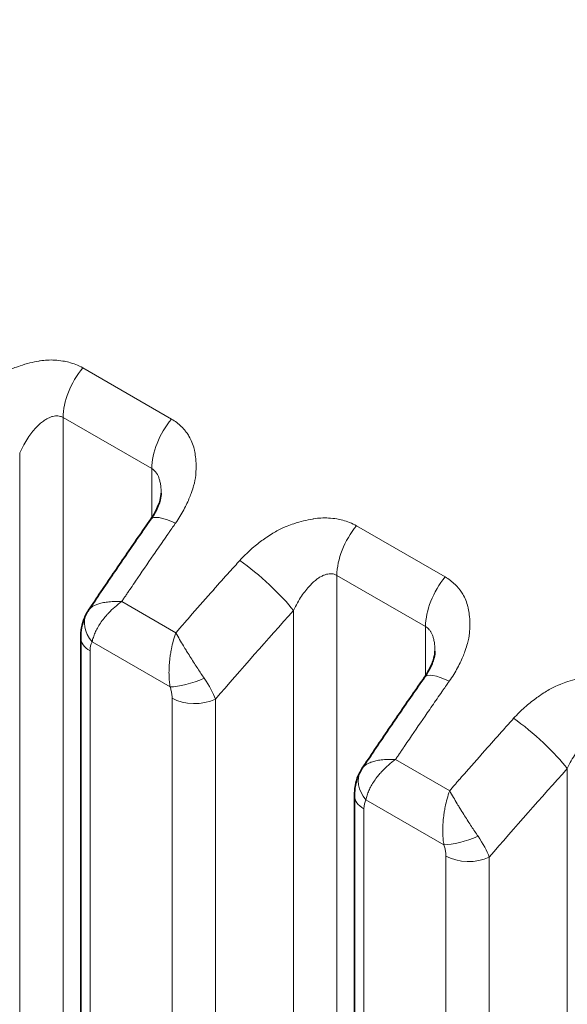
# Model space of a CAD drawing. Header units: millimetres. Extents: x 5 to 415, y 5 to 292.
# Tile 183 of 197: x 377.2 to 379.75, y 248.34 to 252.94. Entities that reach past the tile are written whole.
import ezdxf

# ---------------------------------------------------------------- set-up
doc = ezdxf.new("R2010")
doc.units = ezdxf.units.MM
doc.layers.add('Sichtbar (ISO)', color=7, linetype='Continuous', lineweight=35)
doc.layers.add('Sichtbar schmal (ISO)', color=7, linetype='Continuous', lineweight=18)

msp = doc.modelspace()

# ---------------------------------------------------------------- linework, layer by layer
at = {"layer": 'Sichtbar (ISO)'}
for p, q in [((377.8587908, 250.72812312), (377.8587908, 250.72812262)), ((377.51973489, 250.18113026), (377.51973194, 250.18112585)), ((377.48321598, 250.05272276), (377.48321598, 242.31299091)), ((379.13616173, 249.99063268), (379.13616173, 249.99063217)), ((378.79710581, 249.44363981), (378.79710287, 249.4436354)), ((378.76058691, 249.31523231), (378.76058691, 241.57565758))]:
    msp.add_line(p, q, dxfattribs=at)
for points, knots in [([(358.73955394, 269.27360182), (363.90608068, 266.29069609), (369.07263283, 263.30780493), (379.40573712, 257.3420226), (384.57228926, 254.35913143), (389.73884141, 251.37624027)], [-8.7679091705, -8.7679091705, -8.7679091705, -8.7679091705, -4.3839586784, -4.3839586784, -0.0000081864, -0.0000081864, -0.0000081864, -0.0000081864]), ([(377.81020767, 250.60628344), (377.82514961, 250.62769093), (377.83722678, 250.64990172), (377.84887884, 250.67887863), (377.8517199, 250.68741455), (377.85750304, 250.70899558), (377.8587908, 250.72072537), (377.8587908, 250.72812262)], [0, 0, 0, 0, 0.017002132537, 0.017002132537, 0.024501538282, 0.024501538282, 0.037731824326, 0.037731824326, 0.037731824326, 0.037731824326]), ([(377.51973445, 250.18112922), (377.53888259, 250.209763), (377.55807487, 250.23833996), (377.59654678, 250.29537882), (377.61582641, 250.3238407), (377.65447203, 250.38064794), (377.67383803, 250.4089933), (377.71265543, 250.46556605), (377.73210683, 250.49379344), (377.77109407, 250.55012881), (377.7906299, 250.5782368), (377.81020746, 250.60628437)], [5.71702409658, 5.71702409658, 5.71702409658, 5.71702409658, 5.724218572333, 5.724218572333, 5.731413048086, 5.731413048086, 5.738607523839, 5.738607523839, 5.745801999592, 5.745801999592, 5.752996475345, 5.752996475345, 5.752996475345, 5.752996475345]), ([(377.48321598, 250.05272303), (377.48321615, 250.08412776), (377.48859415, 250.11588159), (377.50392113, 250.15325833), (377.50787978, 250.16140438), (377.51237391, 250.16925482)], [0, 0, 0, 0, 0.019851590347, 0.019851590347, 0.025538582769, 0.025538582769, 0.025538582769, 0.025538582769]), ([(379.0875786, 249.86879299), (379.10252053, 249.89020048), (379.1145977, 249.91241128), (379.12624976, 249.94138818), (379.12909082, 249.9499241), (379.13487396, 249.97150513), (379.13616172, 249.98323492), (379.13616173, 249.99063217)], [0, 0, 0, 0, 0.01700213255, 0.01700213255, 0.024501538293, 0.024501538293, 0.037731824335, 0.037731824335, 0.037731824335, 0.037731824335]), ([(378.79710538, 249.44363877), (378.81625351, 249.47227255), (378.8354458, 249.50084952), (378.87391771, 249.55788837), (378.89319733, 249.58635025), (378.93184296, 249.6431575), (378.95120896, 249.67150285), (378.99002636, 249.7280756), (379.00947776, 249.75630299), (379.04846499, 249.81263837), (379.06800082, 249.84074635), (379.08757838, 249.86879392)], [5.717024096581, 5.717024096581, 5.717024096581, 5.717024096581, 5.724218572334, 5.724218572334, 5.731413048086, 5.731413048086, 5.738607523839, 5.738607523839, 5.745801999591, 5.745801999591, 5.752996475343, 5.752996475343, 5.752996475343, 5.752996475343]), ([(378.76058691, 249.31523259), (378.76058708, 249.34663732), (378.76596507, 249.37839114), (378.78129205, 249.41576788), (378.78525071, 249.42391393), (378.78974483, 249.43176437)], [0, 0, 0, 0, 0.019851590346, 0.019851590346, 0.025538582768, 0.025538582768, 0.025538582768, 0.025538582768])]:
    msp.add_open_spline(points, degree=3, knots=knots, dxfattribs=at)
for points in [[(377.51237498, 250.16925668), (377.51469313, 250.17330585), (377.51715044, 250.1772649), (377.51973123, 250.18112501)], [(378.7897459, 249.43176624), (378.79206405, 249.4358154), (378.79452136, 249.43977445), (378.79710215, 249.44363456)]]:
    msp.add_open_spline(points, degree=3, dxfattribs=at)
at = {"layer": 'Sichtbar schmal (ISO)'}
for p, q in [((377.90640408, 251.07426314), (377.49268061, 251.31312649)), ((377.40113259, 242.51483189), (377.40113328, 251.08143875)), ((377.40113328, 251.08143875), (377.81485682, 250.84257543)), ((377.19864905, 242.69004237), (377.19864786, 250.91684244)), ((377.81485682, 250.84257543), (377.81485683, 250.61310085)), ((379.18377501, 250.33677269), (378.77005154, 250.57563605)), ((378.67850429, 250.34394827), (379.09222774, 250.10508499)), ((378.67850452, 241.77754654), (378.67850429, 250.34394827)), ((377.92726127, 250.07576633), (377.67442676, 250.22173633)), ((378.47601998, 241.95271311), (378.47601878, 250.179352)), ((377.96579359, 250.12033592), (377.96135054, 250.11522053)), ((379.09222767, 249.87561041), (379.09222774, 250.10508499)), ((377.90025323, 249.82347253), (377.53648558, 250.0334938)), ((377.52714997, 242.25175366), (377.52714997, 249.99148551)), ((377.90958862, 249.77068446), (377.90958854, 242.03099066)), ((378.11207254, 249.76557989), (378.11207256, 242.02588635)), ((379.20463219, 249.33827588), (378.95179768, 249.48424588)), ((379.7533909, 241.21539878), (379.75338971, 249.44186155)), ((379.24316451, 249.38284548), (379.23872146, 249.37773008)), ((379.17762415, 249.08598208), (378.81385651, 249.29600336)), ((378.8045209, 241.51442033), (378.80452089, 249.25399507)), ((379.18695954, 249.03319401), (379.18695946, 241.29364617)), ((379.38944347, 249.02808945), (379.38944348, 241.28854186))]:
    msp.add_line(p, q, dxfattribs=at)
for centre, major_axis, ratio, start_param, end_param in [((377.57791004, 251.18350068), (-0.125, -0.21650635), 0.5773502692, 4.4300756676, 5.4977866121), ((377.99163351, 250.94463732), (0.125, 0.21650635), 0.5773502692, 1.288483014, 2.3561935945), ((378.01520666, 250.46319235), (-0.2049992, 0.14309202), 0.2476387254, 5.3298882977, 6.2831853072), ((382.74486852, 243.45956636), (6.46431643, 13.34343329), 0.5248289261, 1.2767174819, 1.2786485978), ((382.7448715, 243.45956491), (-6.46431651, -13.34343345), 0.5248289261, 4.4171940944, 4.4183101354), ((378.85528097, 250.44601023), (-0.125, -0.21650635), 0.5773502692, 4.4300756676, 5.4977865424), ((382.74486384, 243.45956862), (-6.46431631, -13.34343304), 0.5248289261, 4.4202412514, 4.4213502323), ((382.74477059, 243.4596138), (6.4643139, 13.34342807), 0.5248289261, 1.2881239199, 1.2984041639), ((378.22401377, 250.39327635), (-0.36015555, -0.40004323), 0.0233071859, 4.681546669, 4.8147227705), ((378.31532065, 250.28992096), (-0.18568232, 0.16739796), 0.1608181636, 3.8279418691, 5.3537520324), ((383.96866339, 242.75363447), (-8.40315477, -12.21286882), 0.6254768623, 4.5096789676, 4.5173166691), ((379.26900444, 250.20714688), (0.125, 0.21650635), 0.5773502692, 1.288483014, 2.3561935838), ((382.74475942, 243.45961921), (-6.46431361, -13.34342747), 0.5248289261, 4.4399968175, 4.4427128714), ((382.74467371, 243.45966073), (-6.46431137, -13.34342285), 0.5248289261, 4.4469572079, 4.4475171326), ((382.74472207, 243.45963731), (6.46431264, 13.34342546), 0.5248289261, 1.3028374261, 1.3040717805), ((383.96873943, 242.75358215), (-8.40315173, -12.2128644), 0.6254768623, 4.5173166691, 4.5275970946), ((377.64255159, 250.09473119), (-0.13017705, 0.07452473), 0.7739402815, 6.283177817, 7.4306181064), ((383.96874874, 242.75357574), (8.40315135, 12.21286386), 0.6254768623, 1.386004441, 1.3886956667), ((384.12211575, 242.64805044), (8.26158775, 12.00711998), 0.6254768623, 1.3631952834, 1.401417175), ((383.96878007, 242.75355418), (-8.40315009, -12.21286202), 0.6254768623, 4.5320148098, 4.5332712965), ((383.96877076, 242.75356059), (8.40315046, 12.21286257), 0.6254768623, 1.3892815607, 1.3899604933), ((377.63321598, 250.05272276), (-0.15, 0), 0.5773502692, 6.2831821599, 7.0685835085), ((383.96888677, 242.75348077), (-8.40314574, -12.21285571), 0.6254768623, 4.5347330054, 4.5355671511), ((377.60224236, 249.941709), (-0.04798779, 0.10858955), 0.5318970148, 0.3735762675, 0.877383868), ((379.29257758, 249.7257019), (-0.2049992, 0.14309202), 0.2476387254, 5.3298881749, 6.2831853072), ((378.00629195, 249.88478825), (-0.14179557, -0.04892863), 0.260628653, 0.640835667, 1.8639415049), ((377.94211301, 249.87049475), (-0.16834562, 0.19280061), 0.3459666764, 3.8711003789, 4.3845204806), ((384.02223945, 242.72207591), (6.46431644, 13.34343329), 0.5248289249, 1.2767232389, 1.278653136), ((384.02224243, 242.72207446), (-6.46431651, -13.34343344), 0.5248289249, 4.4171940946, 4.4183158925), ((384.02223477, 242.72207817), (-6.46431632, -13.34343304), 0.5248289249, 4.4202457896, 4.4213540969), ((378.01565455, 249.83192175), (-0.15, 0), 0.5773502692, 0.7853989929, 2.2689275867), ((384.02214149, 242.72212336), (6.46431391, 13.34342807), 0.5248289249, 1.2881239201, 1.2984041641), ((379.50137585, 249.65578358), (-0.36008334, -0.39996329), 0.0233025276, 4.6815262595, 4.8147290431), ((379.59269158, 249.55243052), (-0.18568232, 0.16739796), 0.1608181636, 3.8279418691, 5.3537520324), ((385.24603429, 242.01614404), (-8.40315477, -12.21286882), 0.6254768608, 4.5096789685, 4.5173166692), ((384.02213033, 242.72212877), (-6.46431362, -13.34342747), 0.5248289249, 4.4399968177, 4.4427128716), ((384.02209297, 242.72214687), (6.46431265, 13.34342546), 0.5248289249, 1.3028374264, 1.3040717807), ((385.24611033, 242.01609172), (-8.40315173, -12.2128644), 0.6254768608, 4.5173166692, 4.5275970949), ((384.02204461, 242.72217029), (-6.46431138, -13.34342285), 0.5248289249, 4.4469572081, 4.4475171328), ((378.91992252, 249.35724075), (-0.13017705, 0.07452473), 0.7739402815, 6.2831778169, 7.4306181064), ((385.24611965, 242.01608531), (8.40315136, 12.21286386), 0.6254768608, 1.3860044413, 1.3886956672), ((385.39948666, 241.91056), (8.26158776, 12.00711997), 0.6254768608, 1.3631952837, 1.4014171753), ((385.24615098, 242.01606375), (-8.40315009, -12.21286202), 0.6254768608, 4.5320148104, 4.5332712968), ((385.24614166, 242.01607016), (8.40315047, 12.21286256), 0.6254768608, 1.389281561, 1.3899604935), ((378.91058691, 249.31523231), (-0.15, 0), 0.5773502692, 6.2831821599, 7.0685835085), ((385.24625767, 242.01599034), (-8.40314575, -12.2128557), 0.6254768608, 4.5347330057, 4.5355671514), ((378.87961326, 249.20421857), (-0.04798776, 0.10858953), 0.5318970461, 0.3735763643, 0.8773840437), ((379.28366287, 249.1472978), (-0.14179557, -0.04892863), 0.2606286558, 0.6408356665, 1.863941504), ((379.21948394, 249.1330043), (-0.16834562, 0.19280061), 0.3459666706, 3.871100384, 4.3845204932), ((379.29302547, 249.0944313), (-0.15, 0), 0.5773502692, 0.7853989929, 2.2689275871)]:
    msp.add_ellipse(centre, major_axis=major_axis, ratio=ratio, start_param=start_param, end_param=end_param, dxfattribs=at)
for points, knots in [([(376.94843274, 251.15149355), (376.965041, 251.17019658), (376.98236, 251.1871861), (376.99938698, 251.20225472), (377.01737149, 251.21817073), (377.03502155, 251.23194545), (377.05121394, 251.24376717), (377.05933044, 251.24969286), (377.06708253, 251.2551343), (377.07433987, 251.26014205), (377.08434417, 251.26704527), (377.09345029, 251.27291082), (377.10212032, 251.27818259), (377.11913259, 251.28852681), (377.1344272, 251.29670731), (377.15234743, 251.30456812), (377.15764999, 251.30689412), (377.16318751, 251.30917837), (377.16907957, 251.31142582), (377.17886078, 251.31515675), (377.1895406, 251.31905511), (377.20075735, 251.32279849), (377.21519158, 251.32761564), (377.23051577, 251.33215873), (377.24584267, 251.33598816), (377.26000931, 251.3395277), (377.27417121, 251.34245685), (377.28759168, 251.34474278), (377.28984159, 251.34512601), (377.29207079, 251.34549192), (377.29427586, 251.3458413), (377.30549, 251.34761812), (377.31610691, 251.34873005), (377.32627695, 251.3493385), (377.33882666, 251.35008933), (377.3506977, 251.35007928), (377.36221379, 251.34946706), (377.37519147, 251.34877713), (377.38772618, 251.34732933), (377.40025311, 251.34509025), (377.40961198, 251.34341744), (377.41896546, 251.34141474), (377.42819013, 251.33900817), (377.43911406, 251.33615828), (377.44985692, 251.33274024), (377.46020656, 251.32869807), (377.47160838, 251.32424495), (377.48253082, 251.31903299), (377.49268061, 251.31312649)], [0, 0, 0, 0, 0.0773491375, 0.0773491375, 0.0773491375, 0.1590480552, 0.1590480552, 0.1590480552, 0.2, 0.2, 0.2, 0.2564524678, 0.2564524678, 0.2564524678, 0.3672231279, 0.3672231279, 0.3672231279, 0.4, 0.4, 0.4, 0.4544116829, 0.4544116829, 0.4544116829, 0.5244311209, 0.5244311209, 0.5244311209, 0.5891500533, 0.5891500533, 0.5891500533, 0.6, 0.6, 0.6, 0.6551786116, 0.6551786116, 0.6551786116, 0.723268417, 0.723268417, 0.723268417, 0.8, 0.8, 0.8, 0.8573261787, 0.8573261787, 0.8573261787, 0.925212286, 0.925212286, 0.925212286, 1, 1, 1, 1]), ([(377.19864824, 250.9168422), (377.20453481, 250.92950154), (377.21658921, 250.95313056), (377.23586126, 250.98479443), (377.25501682, 251.0114205), (377.27370744, 251.0333906), (377.29161418, 251.05104128), (377.30847294, 251.06474138), (377.32414643, 251.07494288), (377.33866905, 251.08214119), (377.35221485, 251.08677078), (377.36499771, 251.08910852), (377.37732216, 251.08925013), (377.38952989, 251.08699441), (377.3972857, 251.08366006), (377.40113328, 251.08143876)], [0.00000371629, 0.00000371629, 0.00000371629, 0.00000371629, 0.11501556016, 0.22023128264, 0.31702701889, 0.40631380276, 0.48850401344, 0.56383288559, 0.6328743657, 0.69672357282, 0.75695147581, 0.81530023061, 0.87314538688, 0.93356802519, 0.99999963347, 0.99999963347, 0.99999963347, 0.99999963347]), ([(377.90640408, 251.07426314), (377.91498494, 251.06942166), (377.92318993, 251.06400491), (377.93093184, 251.05810684), (377.93855411, 251.05229992), (377.9457274, 251.04602698), (377.95242013, 251.03940389), (377.95928207, 251.03261334), (377.96563889, 251.02545532), (377.97151257, 251.01806905), (377.97304485, 251.01614218), (377.97454439, 251.01419977), (377.97601235, 251.01224431), (377.98049022, 251.00627937), (377.98459313, 251.00016549), (377.98837304, 250.99384922), (377.99364157, 250.98504546), (377.99828961, 250.97584908), (378.00233737, 250.96604688), (378.00643031, 250.95613529), (378.00990959, 250.94560068), (378.01264103, 250.93418437), (378.01312912, 250.93214431), (378.01359287, 250.93007612), (378.01403101, 250.92797826), (378.01601762, 250.9184662), (378.01770441, 250.90839058), (378.01893831, 250.89809092), (378.02053884, 250.88473086), (378.02136347, 250.8709948), (378.02151706, 250.85774051), (378.02166553, 250.84492819), (378.02119883, 250.83257272), (378.02054224, 250.82146298), (378.02036583, 250.81847805), (378.020139, 250.81557966), (378.01986896, 250.8127482), (378.01819263, 250.7951709), (378.01512664, 250.78020722), (378.01019277, 250.76266312), (378.00754397, 250.75324439), (378.004305, 250.74307356), (378.00000099, 250.73136348), (377.99734938, 250.72414913), (377.99441638, 250.71637473), (377.99110472, 250.70811535), (377.98403032, 250.69047159), (377.97519745, 250.67059496), (377.96387727, 250.64939568), (377.95329252, 250.62957364), (377.94052762, 250.60860156), (377.92541389, 250.58744439)], [0, 0, 0, 0, 0.0614001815, 0.0614001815, 0.0614001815, 0.1218514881, 0.1218514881, 0.1218514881, 0.1838312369, 0.1838312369, 0.1838312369, 0.2, 0.2, 0.2, 0.2493212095, 0.2493212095, 0.2493212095, 0.3180661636, 0.3180661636, 0.3180661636, 0.3875783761, 0.3875783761, 0.3875783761, 0.4, 0.4, 0.4, 0.4563218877, 0.4563218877, 0.4563218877, 0.5293790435, 0.5293790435, 0.5293790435, 0.6, 0.6, 0.6, 0.618974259, 0.618974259, 0.618974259, 0.7367636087, 0.7367636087, 0.7367636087, 0.8, 0.8, 0.8, 0.8389587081, 0.8389587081, 0.8389587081, 0.9221827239, 0.9221827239, 0.9221827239, 1, 1, 1, 1]), ([(377.81485682, 250.84257544), (377.81806624, 250.84072243), (377.82415769, 250.8363787), (377.83235043, 250.8279584), (377.83958908, 250.8176348), (377.84589844, 250.80520125), (377.85120296, 250.79040228), (377.85534746, 250.77293312), (377.85809674, 250.75246627), (377.85877587, 250.73695894), (377.8587908, 250.72848942), (377.8587908, 250.72812312)], [0, 0, 0, 0, 0.05541657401, 0.11012063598, 0.16573006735, 0.22336512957, 0.28408898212, 0.34891891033, 0.41891078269, 0.49506722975, 0.49850582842, 0.49850582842, 0.49850582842, 0.49850582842]), ([(378.22580366, 250.4140031), (378.24241192, 250.43270613), (378.25973092, 250.44969565), (378.27675791, 250.46476427), (378.29474242, 250.48068028), (378.31239247, 250.494455), (378.32858486, 250.50627673), (378.33670137, 250.51220242), (378.34445345, 250.51764385), (378.3517108, 250.52265161), (378.36171509, 250.52955482), (378.37082121, 250.53542037), (378.37949124, 250.54069214), (378.39650352, 250.55103636), (378.41179812, 250.55921686), (378.42971835, 250.56707767), (378.43502092, 250.56940367), (378.44055843, 250.57168792), (378.4464505, 250.57393538), (378.4562317, 250.5776663), (378.46691152, 250.58156467), (378.47812827, 250.58530804), (378.4925625, 250.59012519), (378.5078867, 250.59466828), (378.52321359, 250.59849771), (378.53738023, 250.60203725), (378.55154214, 250.6049664), (378.56496261, 250.60725233), (378.56721251, 250.60763556), (378.56944171, 250.60800147), (378.57164678, 250.60835085), (378.58286093, 250.61012767), (378.59347784, 250.6112396), (378.60364787, 250.61184806), (378.61619759, 250.61259889), (378.62806862, 250.61258883), (378.63958471, 250.61197661), (378.6525624, 250.61128669), (378.66509711, 250.60983888), (378.67762403, 250.60759981), (378.6869829, 250.60592699), (378.69633638, 250.60392429), (378.70556105, 250.60151772), (378.71648498, 250.59866784), (378.72722785, 250.5952498), (378.73757748, 250.59120762), (378.74897931, 250.58675451), (378.75990174, 250.58154254), (378.77005154, 250.57563605)], [0, 0, 0, 0, 0.0773491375, 0.0773491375, 0.0773491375, 0.1590480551, 0.1590480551, 0.1590480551, 0.2, 0.2, 0.2, 0.2564524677, 0.2564524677, 0.2564524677, 0.3672231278, 0.3672231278, 0.3672231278, 0.4, 0.4, 0.4, 0.4544116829, 0.4544116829, 0.4544116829, 0.5244311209, 0.5244311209, 0.5244311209, 0.5891500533, 0.5891500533, 0.5891500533, 0.6, 0.6, 0.6, 0.6551786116, 0.6551786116, 0.6551786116, 0.7232684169, 0.7232684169, 0.7232684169, 0.8, 0.8, 0.8, 0.8573261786, 0.8573261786, 0.8573261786, 0.925212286, 0.925212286, 0.925212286, 1, 1, 1, 1]), ([(377.82273131, 250.4394153), (377.83034064, 250.45042644), (377.83795584, 250.46143218), (377.84556172, 250.47243953), (377.8531676, 250.48344689), (377.86076417, 250.49445587), (377.86837845, 250.50545381), (377.87599272, 250.51645175), (377.8836247, 250.52743865), (377.89126526, 250.53841872)], [0, 0, 0, 0, 0.3333333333, 0.3333333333, 0.3333333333, 0.6666666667, 0.6666666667, 0.6666666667, 1, 1, 1, 1]), ([(378.47601917, 250.17935175), (378.48190574, 250.1920111), (378.49396014, 250.21564011), (378.51323218, 250.24730398), (378.53238775, 250.27393005), (378.55107836, 250.29590015), (378.56898511, 250.31355083), (378.58584387, 250.32725093), (378.60151735, 250.33745243), (378.61603997, 250.34465074), (378.62958577, 250.34928034), (378.64236863, 250.35161808), (378.65469308, 250.35175968), (378.66690084, 250.34950396), (378.67465667, 250.34616959), (378.67850427, 250.34394827)], [0.00000371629, 0.00000371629, 0.00000371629, 0.00000371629, 0.11501556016, 0.22023128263, 0.31702701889, 0.40631380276, 0.48850401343, 0.56383288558, 0.63287436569, 0.69672357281, 0.7569514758, 0.81530023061, 0.87314538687, 0.93356802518, 1, 1, 1, 1]), ([(379.18377501, 250.33677269), (379.19235586, 250.33193121), (379.20056085, 250.32651446), (379.20830276, 250.32061639), (379.21592503, 250.31480947), (379.22309833, 250.30853653), (379.22979105, 250.30191344), (379.236653, 250.2951229), (379.24300981, 250.28796487), (379.24888349, 250.2805786), (379.25041577, 250.27865173), (379.25191532, 250.27670933), (379.25338328, 250.27475387), (379.25786114, 250.26878893), (379.26196405, 250.26267505), (379.26574397, 250.25635877), (379.2710125, 250.24755501), (379.27566053, 250.23835863), (379.2797083, 250.22855644), (379.28380123, 250.21864484), (379.28728051, 250.20811023), (379.29001195, 250.19669392), (379.29050005, 250.19465385), (379.2909638, 250.19258565), (379.29140194, 250.19048778), (379.29338855, 250.18097573), (379.29507534, 250.17090012), (379.29630923, 250.16060047), (379.29790977, 250.14724042), (379.29873439, 250.13350436), (379.29888799, 250.12025006), (379.29903646, 250.10743773), (379.29856976, 250.09508223), (379.29791316, 250.08397248), (379.29773675, 250.08098757), (379.29750992, 250.0780892), (379.29723989, 250.07525775), (379.29556356, 250.05768045), (379.29249756, 250.04271677), (379.28756369, 250.02517267), (379.28491489, 250.01575393), (379.28167591, 250.00558308), (379.27737189, 249.99387298), (379.27472029, 249.98665865), (379.2717873, 249.97888426), (379.26847564, 249.97062491), (379.26140124, 249.95298114), (379.25256838, 249.93310451), (379.2412482, 249.91190523), (379.23066345, 249.89208318), (379.21789856, 249.8711111), (379.20278482, 249.84995392)], [0, 0, 0, 0, 0.0614001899, 0.0614001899, 0.0614001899, 0.1218514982, 0.1218514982, 0.1218514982, 0.1838312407, 0.1838312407, 0.1838312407, 0.2, 0.2, 0.2, 0.2493211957, 0.2493211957, 0.2493211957, 0.3180661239, 0.3180661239, 0.3180661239, 0.3875783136, 0.3875783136, 0.3875783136, 0.4, 0.4, 0.4, 0.4563218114, 0.4563218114, 0.4563218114, 0.529378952, 0.529378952, 0.529378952, 0.6, 0.6, 0.6, 0.6189741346, 0.6189741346, 0.6189741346, 0.7367634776, 0.7367634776, 0.7367634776, 0.8, 0.8, 0.8, 0.8389586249, 0.8389586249, 0.8389586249, 0.9221826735, 0.9221826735, 0.9221826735, 1, 1, 1, 1]), ([(377.71706853, 250.28460467), (377.71636745, 250.28358907), (377.71564204, 250.28253307), (377.71500298, 250.28159404), (377.71436392, 250.28065501), (377.71381119, 250.27983299), (377.71298541, 250.27861316), (377.71215964, 250.27739334), (377.71106084, 250.27577568), (377.70980895, 250.27393158)], [0.00000035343, 0.00000035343, 0.00000035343, 0.00000035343, 0.33333333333, 0.33333333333, 0.33333333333, 0.66666666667, 0.66666666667, 0.66666666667, 1, 1, 1, 1]), ([(377.68641323, 250.23926727), (377.6872567, 250.24053316), (377.68859719, 250.24256382), (377.68942533, 250.24380912), (377.69025347, 250.24505441), (377.69056914, 250.24551449), (377.69110908, 250.24630559), (377.69164902, 250.24709669), (377.69241329, 250.24821874), (377.6931563, 250.24929971)], [0, 0, 0, 0, 0.3333333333, 0.3333333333, 0.3333333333, 0.6666666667, 0.6666666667, 0.6666666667, 1, 1, 1, 1]), ([(377.70313567, 250.26407881), (377.70372191, 250.26493913), (377.70435627, 250.26587235), (377.70493871, 250.26673224), (377.7055212, 250.26759222), (377.70605174, 250.26837886), (377.7068301, 250.26953014), (377.70760847, 250.27068141), (377.70863469, 250.27219728), (377.70980895, 250.27393158)], [0.00003463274, 0.00003463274, 0.00003463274, 0.00003463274, 0.33333333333, 0.33333333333, 0.33333333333, 0.66666666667, 0.66666666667, 0.66666666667, 1, 1, 1, 1]), ([(377.67441827, 250.22173124), (377.67440238, 250.22173199), (377.66188758, 250.22232017), (377.6387462, 250.22251461), (377.6082334, 250.22021895), (377.58324007, 250.21600527), (377.56303038, 250.21039783), (377.54673368, 250.20367038), (377.5336872, 250.19586824), (377.52504883, 250.18820798), (377.52102969, 250.18306666), (377.51973489, 250.18113026)], [0.00000253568, 0.00000253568, 0.00000253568, 0.00000253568, 0.00002235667, 0.16000392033, 0.30616831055, 0.43882432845, 0.55956331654, 0.67230799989, 0.78178064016, 0.89039167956, 0.95291853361, 0.95291853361, 0.95291853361, 0.95291853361]), ([(377.67442484, 250.22173598), (377.66281403, 250.21337276), (377.65190971, 250.20459322), (377.6417802, 250.19566248), (377.63197852, 250.18702076), (377.62290373, 250.17824186), (377.61463405, 250.16955641), (377.61143027, 250.16619155), (377.60834653, 250.16284036), (377.60538394, 250.15951472), (377.60087251, 250.15445043), (377.59664653, 250.14944699), (377.59265307, 250.14448087), (377.58628804, 250.13656556), (377.58050876, 250.12874761), (377.57517744, 250.12086757), (377.57012774, 250.11340379), (377.5654786, 250.10588225), (377.5612093, 250.09812865), (377.55726974, 250.0909739), (377.55365993, 250.08364059), (377.550443, 250.07626373), (377.54730318, 250.0690637), (377.54453715, 250.06182294), (377.54219081, 250.05464162), (377.5398598, 250.0475072), (377.53794247, 250.04043162), (377.53648558, 250.0334938)], [0.00000497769, 0.00000497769, 0.00000497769, 0.00000497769, 0.1423002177, 0.1423002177, 0.1423002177, 0.27999039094, 0.27999039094, 0.27999039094, 0.33333333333, 0.33333333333, 0.33333333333, 0.4145642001, 0.4145642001, 0.4145642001, 0.54403503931, 0.54403503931, 0.54403503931, 0.66666666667, 0.66666666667, 0.66666666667, 0.77982659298, 0.77982659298, 0.77982659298, 0.890273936, 0.890273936, 0.890273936, 1, 1, 1, 1]), ([(377.67442606, 250.22173685), (377.67483543, 250.22234387), (377.67526648, 250.22293636), (377.67568724, 250.22353188), (377.67610801, 250.22412741), (377.6765185, 250.22472597), (377.67692683, 250.22532447), (377.67733516, 250.22592297), (377.67774132, 250.2265214), (377.67814501, 250.22711968)], [0, 0, 0, 0, 0.3333333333, 0.3333333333, 0.3333333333, 0.6666666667, 0.6666666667, 0.6666666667, 1, 1, 1, 1]), ([(377.94270403, 250.09382822), (377.94329342, 250.09446134), (377.94393153, 250.09516389), (377.9446966, 250.09603267), (377.94546167, 250.09690145), (377.94635371, 250.09793644), (377.94713808, 250.09884715), (377.94792242, 250.09975783), (377.94859908, 250.10054425), (377.94924619, 250.1013032)], [0, 0, 0, 0, 0.33333333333, 0.33333333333, 0.33333333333, 0.66666666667, 0.66666666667, 0.66666666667, 0.99999263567, 0.99999263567, 0.99999263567, 0.99999263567]), ([(377.97796067, 250.13434076), (377.97732896, 250.13360153), (377.97671113, 250.1328814), (377.97608368, 250.13215824), (377.97545624, 250.13143507), (377.97481918, 250.13070887), (377.97419266, 250.12998975), (377.97356614, 250.12927062), (377.97295016, 250.12855858), (377.97233799, 250.12785024)], [0, 0, 0, 0, 0.33333333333, 0.33333333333, 0.33333333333, 0.66666666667, 0.66666666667, 0.66666666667, 0.99999936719, 0.99999936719, 0.99999936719, 0.99999936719]), ([(379.09222774, 250.105085), (379.09543716, 250.10323198), (379.10152862, 250.09888825), (379.10972136, 250.09046795), (379.11696, 250.08014436), (379.12326936, 250.06771081), (379.12857389, 250.05291184), (379.13271839, 250.03544267), (379.13546766, 250.01497582), (379.1361468, 249.99946849), (379.13616173, 249.99099897), (379.13616173, 249.99063268)], [0, 0, 0, 0, 0.05541657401, 0.11012063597, 0.16573006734, 0.22336512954, 0.28408898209, 0.34891891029, 0.41891078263, 0.49506722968, 0.49850582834, 0.49850582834, 0.49850582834, 0.49850582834]), ([(377.90025323, 249.82347253), (377.89886143, 249.83175295), (377.89775628, 249.84025443), (377.89693944, 249.84889386), (377.89611878, 249.85757363), (377.89559, 249.86639229), (377.89532953, 249.87526567), (377.89504282, 249.88503311), (377.89508209, 249.89486659), (377.89537643, 249.90463737), (377.89566869, 249.91433929), (377.89619862, 249.92396955), (377.89698161, 249.93363369), (377.89784952, 249.94434605), (377.89902849, 249.95510244), (377.9005623, 249.96604645), (377.90156439, 249.97319659), (377.90271864, 249.98042648), (377.90403927, 249.98776945), (377.90481211, 249.99206664), (377.90564285, 249.99640106), (377.90653249, 250.00076286), (377.90900616, 250.0128911), (377.91193861, 250.02523393), (377.91531934, 250.03754433), (377.91884902, 250.05039709), (377.92286807, 250.06320881), (377.92725696, 250.07576615)], [0, 0, 0, 0, 0.10716157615, 0.10716157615, 0.10716157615, 0.21482358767, 0.21482358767, 0.21482358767, 0.33333333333, 0.33333333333, 0.33333333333, 0.45100795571, 0.45100795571, 0.45100795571, 0.58144625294, 0.58144625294, 0.58144625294, 0.66666666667, 0.66666666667, 0.66666666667, 0.71653853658, 0.71653853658, 0.71653853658, 0.85520999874, 0.85520999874, 0.85520999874, 0.99999107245, 0.99999107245, 0.99999107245, 0.99999107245]), ([(378.05947404, 249.86354746), (378.05447676, 249.87083525), (378.04941291, 249.8783175), (378.04433444, 249.88590557), (378.0392684, 249.89347505), (378.03418797, 249.90114961), (378.02913595, 249.90885061), (378.02389682, 249.91683681), (378.01868839, 249.92485124), (378.01355471, 249.93280836), (378.00795647, 249.94148554), (378.00247131, 249.95008627), (377.99703367, 249.95870899), (377.99134533, 249.96772925), (377.98570794, 249.97677518), (377.98006017, 249.98595177), (377.97659617, 249.99158016), (377.97312867, 249.99725735), (377.96964782, 250.0030034), (377.96728723, 250.00690015), (377.96492014, 250.01082688), (377.96255528, 250.01477197), (377.95656399, 250.02476673), (377.95058657, 250.03488081), (377.94477566, 250.04489929), (377.93871333, 250.05535124), (377.93283396, 250.06569633), (377.92726021, 250.07576406)], [0, 0, 0, 0, 0.10993677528, 0.10993677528, 0.10993677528, 0.21960428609, 0.21960428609, 0.21960428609, 0.33333333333, 0.33333333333, 0.33333333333, 0.45735400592, 0.45735400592, 0.45735400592, 0.58709262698, 0.58709262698, 0.58709262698, 0.66666666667, 0.66666666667, 0.66666666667, 0.72063083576, 0.72063083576, 0.72063083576, 0.85734738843, 0.85734738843, 0.85734738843, 0.99997916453, 0.99997916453, 0.99997916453, 0.99997916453]), ([(377.93527622, 250.08502803), (377.9360506, 250.08601588), (377.9368509, 250.08699466), (377.93769545, 250.0879706), (377.93854, 250.08894653), (377.93942881, 250.08991963), (377.9402734, 250.0908953), (377.94111799, 250.09187097), (377.94191837, 250.0928492), (377.94270403, 250.09382822)], [0, 0, 0, 0, 0.3333333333, 0.3333333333, 0.3333333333, 0.6666666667, 0.6666666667, 0.6666666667, 1, 1, 1, 1]), ([(379.50317459, 249.67651265), (379.51978285, 249.69521569), (379.53710185, 249.7122052), (379.55412883, 249.72727382), (379.57211334, 249.74318984), (379.5897634, 249.75696455), (379.60595578, 249.76878628), (379.61407229, 249.77471197), (379.62182437, 249.78015341), (379.62908172, 249.78516116), (379.63908602, 249.79206437), (379.64819214, 249.79792993), (379.65686217, 249.80320169), (379.67387444, 249.81354592), (379.68916905, 249.82172642), (379.70708927, 249.82958722), (379.71239184, 249.83191322), (379.71792935, 249.83419747), (379.72382142, 249.83644493), (379.73360262, 249.84017585), (379.74428245, 249.84407422), (379.7554992, 249.8478176), (379.76993343, 249.85263474), (379.78525762, 249.85717783), (379.80058452, 249.86100726), (379.81475116, 249.8645468), (379.82891306, 249.86747595), (379.84233353, 249.86976188), (379.84458343, 249.87014511), (379.84681263, 249.87051103), (379.84901771, 249.87086041), (379.86023185, 249.87263722), (379.87084876, 249.87374915), (379.8810188, 249.87435761), (379.89356851, 249.87510844), (379.90543954, 249.87509838), (379.91695564, 249.87448616), (379.92993332, 249.87379624), (379.94246803, 249.87234844), (379.95499496, 249.87010936), (379.96435383, 249.86843655), (379.97370731, 249.86643385), (379.98293198, 249.86402727), (379.99385591, 249.86117739), (380.00459877, 249.85775935), (380.01494841, 249.85371718), (380.02635023, 249.84926406), (380.03727267, 249.8440521), (380.04742246, 249.8381456)], [0, 0, 0, 0, 0.0773491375, 0.0773491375, 0.0773491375, 0.1590480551, 0.1590480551, 0.1590480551, 0.2, 0.2, 0.2, 0.2564524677, 0.2564524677, 0.2564524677, 0.3672231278, 0.3672231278, 0.3672231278, 0.4, 0.4, 0.4, 0.4544116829, 0.4544116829, 0.4544116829, 0.5244311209, 0.5244311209, 0.5244311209, 0.5891500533, 0.5891500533, 0.5891500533, 0.6, 0.6, 0.6, 0.6551786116, 0.6551786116, 0.6551786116, 0.723268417, 0.723268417, 0.723268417, 0.8, 0.8, 0.8, 0.8573261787, 0.8573261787, 0.8573261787, 0.925212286, 0.925212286, 0.925212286, 1, 1, 1, 1]), ([(379.10010224, 249.70192485), (379.10770807, 249.7129309), (379.11531977, 249.72393155), (379.12292214, 249.73493383), (379.13052451, 249.74593611), (379.13811755, 249.75694002), (379.1457283, 249.76793289), (379.15333904, 249.77892577), (379.16096749, 249.78990761), (379.16860451, 249.80088262)], [0, 0, 0, 0, 0.3333333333, 0.3333333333, 0.3333333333, 0.6666666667, 0.6666666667, 0.6666666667, 1, 1, 1, 1]), ([(379.75339009, 249.4418613), (379.75927666, 249.45452065), (379.77133106, 249.47814966), (379.79060311, 249.50981354), (379.80975867, 249.5364396), (379.82844929, 249.5584097), (379.84635603, 249.57606039), (379.86321479, 249.58976049), (379.87888827, 249.59996199), (379.89341089, 249.6071603), (379.9069567, 249.61178989), (379.91973955, 249.61412763), (379.93206401, 249.61426923), (379.94427176, 249.61201351), (379.95202759, 249.60867914), (379.9558752, 249.60645783)], [0.00000371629, 0.00000371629, 0.00000371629, 0.00000371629, 0.11501556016, 0.22023128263, 0.31702701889, 0.40631380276, 0.48850401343, 0.56383288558, 0.63287436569, 0.69672357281, 0.7569514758, 0.8153002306, 0.87314538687, 0.93356802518, 1, 1, 1, 1]), ([(378.99443945, 249.54711423), (378.99373838, 249.54609862), (378.99301296, 249.54504262), (378.99237391, 249.54410359), (378.99173485, 249.54316457), (378.99118212, 249.54234254), (378.99035634, 249.54112272), (378.98953056, 249.53990289), (378.98843176, 249.53828523), (378.98717987, 249.53644113)], [0.00000035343, 0.00000035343, 0.00000035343, 0.00000035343, 0.33333333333, 0.33333333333, 0.33333333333, 0.66666666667, 0.66666666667, 0.66666666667, 1, 1, 1, 1]), ([(378.96378415, 249.50177682), (378.96462762, 249.50304271), (378.96596811, 249.50507338), (378.96679626, 249.50631867), (378.9676244, 249.50756396), (378.96794006, 249.50802405), (378.96848, 249.50881514), (378.96901995, 249.50960624), (378.96978421, 249.51072829), (378.97052722, 249.51180926)], [0.00000000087, 0.00000000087, 0.00000000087, 0.00000000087, 0.33333333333, 0.33333333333, 0.33333333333, 0.66666666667, 0.66666666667, 0.66666666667, 1, 1, 1, 1]), ([(378.98050659, 249.52658837), (378.98109283, 249.52744868), (378.9817272, 249.52838191), (378.98230963, 249.52924179), (378.98289213, 249.53010177), (378.98342266, 249.53088842), (378.98420103, 249.53203969), (378.98497939, 249.53319097), (378.98600561, 249.53470684), (378.98717987, 249.53644113)], [0.00003463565, 0.00003463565, 0.00003463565, 0.00003463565, 0.33333333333, 0.33333333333, 0.33333333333, 0.66666666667, 0.66666666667, 0.66666666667, 1, 1, 1, 1]), ([(378.95178919, 249.4842408), (378.9517733, 249.48424154), (378.9392585, 249.48482972), (378.91611712, 249.48502416), (378.88560433, 249.4827285), (378.86061099, 249.47851483), (378.8404013, 249.47290738), (378.8241046, 249.46617994), (378.81105812, 249.45837779), (378.80241975, 249.45071753), (378.79840061, 249.44557621), (378.79710581, 249.44363981)], [0.00000253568, 0.00000253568, 0.00000253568, 0.00000253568, 0.00002235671, 0.16000392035, 0.30616831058, 0.43882432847, 0.55956331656, 0.6723079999, 0.78178064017, 0.89039167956, 0.95291853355, 0.95291853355, 0.95291853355, 0.95291853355]), ([(378.95179576, 249.48424553), (378.94018495, 249.47588232), (378.92928063, 249.46710277), (378.91915113, 249.45817203), (378.90934944, 249.44953031), (378.90027465, 249.44075142), (378.89200497, 249.43206596), (378.88880119, 249.4287011), (378.88571745, 249.42534991), (378.88275487, 249.42202428), (378.87824343, 249.41695999), (378.87401746, 249.41195654), (378.87002399, 249.40699042), (378.86365896, 249.39907511), (378.85787969, 249.39125717), (378.85254837, 249.38337712), (378.84749867, 249.37591334), (378.84284952, 249.36839181), (378.83858022, 249.3606382), (378.83464067, 249.35348346), (378.83103086, 249.34615015), (378.82781392, 249.33877328), (378.8246741, 249.33157325), (378.82190807, 249.32433249), (378.81956173, 249.31715117), (378.81723072, 249.31001675), (378.8153134, 249.30294118), (378.81385651, 249.29600336)], [0.00000497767, 0.00000497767, 0.00000497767, 0.00000497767, 0.1423002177, 0.1423002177, 0.1423002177, 0.27999039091, 0.27999039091, 0.27999039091, 0.33333333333, 0.33333333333, 0.33333333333, 0.41456420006, 0.41456420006, 0.41456420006, 0.54403503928, 0.54403503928, 0.54403503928, 0.66666666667, 0.66666666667, 0.66666666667, 0.77982659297, 0.77982659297, 0.77982659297, 0.890273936, 0.890273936, 0.890273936, 1, 1, 1, 1]), ([(378.95179698, 249.48424641), (378.95220636, 249.48485342), (378.9526374, 249.48544591), (378.95305817, 249.48604144), (378.95347894, 249.48663696), (378.95388943, 249.48723553), (378.95429776, 249.48783402), (378.95470608, 249.48843252), (378.95511224, 249.48903095), (378.95551594, 249.48962923)], [0, 0, 0, 0, 0.3333333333, 0.3333333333, 0.3333333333, 0.6666666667, 0.6666666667, 0.6666666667, 1, 1, 1, 1]), ([(379.22007495, 249.35633777), (379.22066435, 249.35697089), (379.22130245, 249.35767344), (379.22206752, 249.35854222), (379.22283259, 249.35941101), (379.22372464, 249.360446), (379.224509, 249.3613567), (379.22529335, 249.36226738), (379.22597, 249.3630538), (379.22661712, 249.36381275)], [0.00000000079, 0.00000000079, 0.00000000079, 0.00000000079, 0.33333333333, 0.33333333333, 0.33333333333, 0.66666666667, 0.66666666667, 0.66666666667, 0.99999263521, 0.99999263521, 0.99999263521, 0.99999263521]), ([(379.2553316, 249.39685031), (379.25469989, 249.39611108), (379.25408205, 249.39539095), (379.25345461, 249.39466779), (379.25282716, 249.39394462), (379.2521901, 249.39321842), (379.25156358, 249.3924993), (379.25093706, 249.39178018), (379.25032108, 249.39106813), (379.24970891, 249.3903598)], [0, 0, 0, 0, 0.33333333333, 0.33333333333, 0.33333333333, 0.66666666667, 0.66666666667, 0.66666666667, 0.99999936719, 0.99999936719, 0.99999936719, 0.99999936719]), ([(379.17762415, 249.08598208), (379.17623235, 249.0942625), (379.1751272, 249.10276399), (379.17431036, 249.11140341), (379.1734897, 249.12008319), (379.17296092, 249.12890185), (379.17270046, 249.13777523), (379.17241374, 249.14754266), (379.17245302, 249.15737614), (379.17274735, 249.16714692), (379.17303961, 249.17684884), (379.17356954, 249.1864791), (379.17435253, 249.19614324), (379.17522044, 249.20685561), (379.17639942, 249.21761199), (379.17793322, 249.228556), (379.17893531, 249.23570615), (379.18008956, 249.24293603), (379.18141019, 249.25027901), (379.18218303, 249.25457619), (379.18301378, 249.25891061), (379.18390341, 249.26327242), (379.18637708, 249.27540065), (379.18930953, 249.28774349), (379.19269026, 249.30005388), (379.19621994, 249.31290665), (379.20023899, 249.32571836), (379.20462788, 249.3382757)], [0, 0, 0, 0, 0.10716157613, 0.10716157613, 0.10716157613, 0.21482358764, 0.21482358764, 0.21482358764, 0.33333333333, 0.33333333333, 0.33333333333, 0.45100795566, 0.45100795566, 0.45100795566, 0.58144625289, 0.58144625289, 0.58144625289, 0.66666666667, 0.66666666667, 0.66666666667, 0.71653853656, 0.71653853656, 0.71653853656, 0.85520999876, 0.85520999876, 0.85520999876, 0.99999107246, 0.99999107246, 0.99999107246, 0.99999107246]), ([(379.33684497, 249.12605701), (379.33184769, 249.1333448), (379.32678383, 249.14082706), (379.32170536, 249.14841512), (379.31663933, 249.1559846), (379.3115589, 249.16365916), (379.30650687, 249.17136016), (379.30126775, 249.17934636), (379.29605931, 249.18736079), (379.29092564, 249.19531791), (379.28532739, 249.20399509), (379.27984224, 249.21259583), (379.2744046, 249.22121854), (379.26871625, 249.2302388), (379.26307886, 249.23928473), (379.2574311, 249.24846133), (379.25396709, 249.25408971), (379.25049959, 249.2597669), (379.24701874, 249.26551295), (379.24465815, 249.26940971), (379.24229106, 249.27333644), (379.2399262, 249.27728152), (379.23393491, 249.28727628), (379.2279575, 249.29739036), (379.22214658, 249.30740885), (379.21608425, 249.31786079), (379.21020488, 249.32820588), (379.20463114, 249.33827361)], [0, 0, 0, 0, 0.10993678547, 0.10993678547, 0.10993678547, 0.21960430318, 0.21960430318, 0.21960430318, 0.33333333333, 0.33333333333, 0.33333333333, 0.45735401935, 0.45735401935, 0.45735401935, 0.58709263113, 0.58709263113, 0.58709263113, 0.66666666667, 0.66666666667, 0.66666666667, 0.72063083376, 0.72063083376, 0.72063083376, 0.85734738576, 0.85734738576, 0.85734738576, 0.99997916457, 0.99997916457, 0.99997916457, 0.99997916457]), ([(379.21264715, 249.34753758), (379.21342152, 249.34852544), (379.21422182, 249.34950421), (379.21506637, 249.35048015), (379.21591092, 249.35145609), (379.21679973, 249.35242918), (379.21764432, 249.35340485), (379.21848892, 249.35438052), (379.2192893, 249.35535876), (379.22007495, 249.35633777)], [0, 0, 0, 0, 0.3333333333, 0.3333333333, 0.3333333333, 0.6666666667, 0.6666666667, 0.6666666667, 1, 1, 1, 1])]:
    msp.add_open_spline(points, degree=3, knots=knots, dxfattribs=at)
for points in [[(377.68297708, 250.23433243), (377.68386497, 250.23558605), (377.68583648, 250.23851451), (377.68641363, 250.23926677)], [(377.90025323, 249.82347253), (377.90231707, 249.81705531), (377.90576442, 249.80457649), (377.90922327, 249.78592682), (377.90973012, 249.77553582), (377.90958862, 249.77068446)], [(378.960348, 249.49684198), (378.96123589, 249.4980956), (378.9632074, 249.50102406), (378.96378455, 249.50177632)], [(379.17762415, 249.08598208), (379.179688, 249.07956486), (379.18313535, 249.06708605), (379.1865942, 249.04843637), (379.18710104, 249.03804537), (379.18695954, 249.03319401)]]:
    msp.add_open_spline(points, degree=3, dxfattribs=at)

doc.saveas('drawing.dxf')
